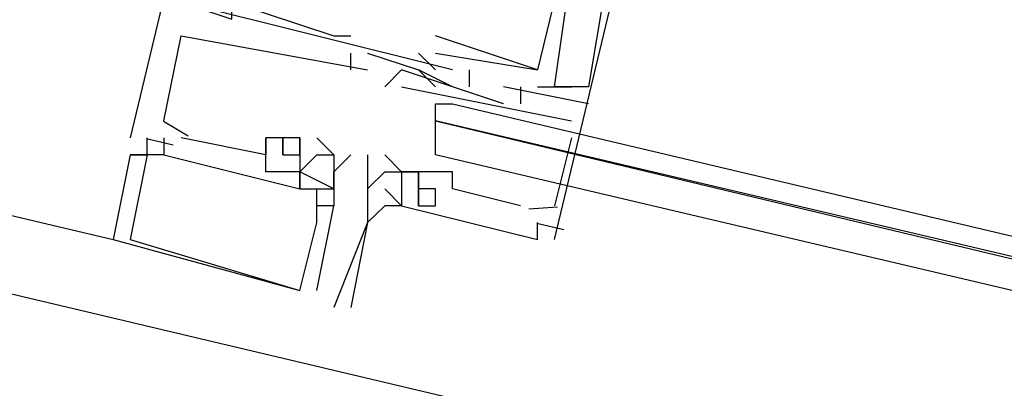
# Model space of a CAD drawing. Header units: feet. Extents: x -79 to 198, y -22 to 181.
# Tile 77 of 256: x 100.94 to 101.713, y 26.621 to 26.911. Entities that reach past the tile are written whole.
import ezdxf

# ---------------------------------------------------------------- set-up
doc = ezdxf.new("R2010")
doc.units = ezdxf.units.FT
doc.layers.add('A-LINEA', color=7, linetype='CONTINUOUS')

msp = doc.modelspace()

# ---------------------------------------------------------------- linework, layer by layer
at = {"layer": 'A-LINEA'}
for p, q in [((93.8267, 28.3778), (105.6533, 25.5778)), ((94.1733, 28.3511), (101.0133, 26.7378)), ((101.1867, 27.4844), (101.0267, 26.8178)), ((101.1867, 27.4844), (101.0267, 26.8178)), ((101.1867, 27.4844), (101.0267, 26.8178)), ((101.0667, 26.8978), (101.0667, 26.8978)), ((101.0667, 26.8978), (101.0667, 26.8978)), ((101.0667, 26.8978), (101.0667, 26.8978)), ((101.1867, 26.8978), (101.1867, 26.8978)), ((101.1867, 26.8978), (101.1867, 26.8978)), ((101.1867, 26.8978), (101.1867, 26.8978)), ((101.2, 26.8978), (101.2, 26.8978)), ((101.2, 26.8978), (101.2, 26.8978)), ((101.2, 26.8978), (101.2, 26.8978)), ((101.2667, 26.8978), (101.2667, 26.8978)), ((101.2667, 26.8978), (101.2667, 26.8978)), ((101.2667, 26.8978), (101.2667, 26.8978)), ((101.2, 26.8711), (101.2, 26.8844)), ((101.2, 26.8844), (101.2, 26.8844)), ((101.2, 26.8711), (101.2, 26.8844)), ((101.2, 26.8844), (101.2, 26.8844)), ((101.2, 26.8711), (101.2, 26.8844)), ((101.2, 26.8844), (101.2, 26.8844)), ((101.2133, 26.8844), (101.2533, 26.8711)), ((101.2133, 26.8844), (101.2133, 26.8844)), ((101.2133, 26.8844), (101.2533, 26.8711)), ((101.2133, 26.8844), (101.2133, 26.8844)), ((101.2133, 26.8844), (101.2533, 26.8711)), ((101.2133, 26.8844), (101.2133, 26.8844)), ((101.2533, 26.8844), (101.2667, 26.8711)), ((101.2533, 26.8844), (101.2533, 26.8844)), ((101.2533, 26.8844), (101.2667, 26.8711)), ((101.2533, 26.8844), (101.2533, 26.8844)), ((101.2533, 26.8844), (101.2667, 26.8711)), ((101.2533, 26.8844), (101.2533, 26.8844)), ((101.2667, 26.8844), (101.2667, 26.8844)), ((101.2667, 26.8844), (101.3467, 26.8711)), ((101.2667, 26.8844), (101.2667, 26.8844)), ((101.2667, 26.8844), (101.2667, 26.8844)), ((101.2667, 26.8844), (101.3467, 26.8711)), ((101.2667, 26.8844), (101.2667, 26.8844)), ((101.2667, 26.8844), (101.2667, 26.8844)), ((101.2667, 26.8844), (101.3467, 26.8711)), ((101.2667, 26.8844), (101.2667, 26.8844)), ((101.2, 26.8711), (101.2, 26.8711)), ((101.2, 26.8711), (101.2, 26.8711)), ((101.2, 26.8711), (101.2, 26.8711)), ((101.2133, 26.8711), (101.2133, 26.8711)), ((101.2133, 26.8711), (101.2133, 26.8711)), ((101.2133, 26.8711), (101.2133, 26.8711)), ((101.24, 26.8711), (101.24, 26.8711)), ((101.24, 26.8711), (101.24, 26.8711)), ((101.24, 26.8711), (101.24, 26.8711)), ((101.2533, 26.8711), (101.2533, 26.8711)), ((101.2533, 26.8711), (101.2533, 26.8711)), ((101.2533, 26.8711), (101.2533, 26.8711)), ((101.2533, 26.8711), (101.2533, 26.8711)), ((101.2533, 26.8711), (101.2533, 26.8711)), ((101.2533, 26.8711), (101.2533, 26.8711)), ((101.2667, 26.8711), (101.2667, 26.8711)), ((101.2667, 26.8711), (101.2667, 26.8711)), ((101.2667, 26.8711), (101.2667, 26.8711)), ((101.28, 26.8711), (101.28, 26.8711)), ((101.28, 26.8711), (101.28, 26.8711)), ((101.28, 26.8711), (101.28, 26.8711)), ((101.2933, 26.8578), (101.2933, 26.8711)), ((101.2933, 26.8711), (101.2933, 26.8711)), ((101.2933, 26.8578), (101.2933, 26.8711)), ((101.2933, 26.8711), (101.2933, 26.8711)), ((101.2933, 26.8578), (101.2933, 26.8711)), ((101.2933, 26.8711), (101.2933, 26.8711)), ((101.3467, 26.8711), (101.3467, 26.8711)), ((101.3467, 26.8711), (101.3467, 26.8711)), ((101.3467, 26.8711), (101.3467, 26.8711)), ((101.3467, 26.8711), (101.3467, 26.8711)), ((101.3467, 26.8711), (101.3467, 26.8711)), ((101.3467, 26.8711), (101.3467, 26.8711)), ((101.2267, 26.8578), (101.2267, 26.8578)), ((101.2267, 26.8578), (101.2267, 26.8578)), ((101.2267, 26.8578), (101.2267, 26.8578)), ((101.24, 26.8578), (101.3733, 26.8311)), ((101.24, 26.8578), (101.24, 26.8578)), ((101.24, 26.8578), (101.3733, 26.8311)), ((101.24, 26.8578), (101.24, 26.8578)), ((101.24, 26.8578), (101.3733, 26.8311)), ((101.24, 26.8578), (101.24, 26.8578)), ((101.2533, 26.8578), (101.2533, 26.8578)), ((101.2533, 26.8578), (101.2533, 26.8578)), ((101.2533, 26.8578), (101.2533, 26.8578)), ((101.2533, 26.8578), (101.2533, 26.8578)), ((101.2533, 26.8578), (101.2533, 26.8578)), ((101.2533, 26.8578), (101.2533, 26.8578)), ((101.2667, 26.8578), (101.2667, 26.8578)), ((101.2667, 26.8578), (101.2667, 26.8578)), ((101.2667, 26.8578), (101.2667, 26.8578)), ((101.28, 26.8578), (101.28, 26.8578)), ((101.28, 26.8578), (101.28, 26.8578)), ((101.28, 26.8578), (101.28, 26.8578)), ((101.2933, 26.8578), (101.2933, 26.8578)), ((101.2933, 26.8578), (101.2933, 26.8578)), ((101.2933, 26.8578), (101.2933, 26.8578)), ((101.3867, 26.8444), (101.32, 26.8578)), ((101.32, 26.8578), (101.32, 26.8578)), ((101.3867, 26.8444), (101.32, 26.8578)), ((101.32, 26.8578), (101.32, 26.8578)), ((101.3867, 26.8444), (101.32, 26.8578)), ((101.32, 26.8578), (101.32, 26.8578)), ((101.3333, 26.8578), (101.3333, 26.8444)), ((101.3333, 26.8578), (101.3333, 26.8578)), ((101.3333, 26.8578), (101.3333, 26.8444)), ((101.3333, 26.8578), (101.3333, 26.8578)), ((101.3333, 26.8578), (101.3333, 26.8444)), ((101.3333, 26.8578), (101.3333, 26.8578)), ((101.3467, 26.8578), (101.3733, 26.8578)), ((101.3467, 26.8578), (101.3467, 26.8578)), ((101.3467, 26.8578), (101.3733, 26.8578)), ((101.3467, 26.8578), (101.3467, 26.8578)), ((101.3467, 26.8578), (101.3733, 26.8578)), ((101.3467, 26.8578), (101.3467, 26.8578)), ((101.36, 26.8578), (101.36, 26.8578)), ((101.36, 26.8578), (101.36, 26.8578)), ((101.36, 26.8578), (101.36, 26.8578)), ((101.3733, 26.8578), (101.3733, 26.8578)), ((101.3733, 26.8578), (101.3733, 26.8578)), ((101.3733, 26.8578), (101.3733, 26.8578)), ((101.3867, 26.8578), (101.3867, 26.8578)), ((101.3867, 26.8578), (101.3867, 26.8578)), ((101.3867, 26.8578), (101.3867, 26.8578)), ((101.3867, 26.8578), (101.3867, 26.8578)), ((101.3867, 26.8578), (101.3867, 26.8578)), ((101.3867, 26.8578), (101.3867, 26.8578)), ((101.3867, 26.8578), (101.3867, 26.8578)), ((101.3867, 26.8578), (101.3867, 26.8578)), ((101.3867, 26.8578), (101.3867, 26.8578)), ((101.32, 26.8444), (101.32, 26.8444)), ((101.32, 26.8444), (101.32, 26.8444)), ((101.32, 26.8444), (101.32, 26.8444)), ((101.3333, 26.8444), (101.3333, 26.8444)), ((101.3333, 26.8444), (101.3333, 26.8444)), ((101.3333, 26.8444), (101.3333, 26.8444)), ((101.3867, 26.8444), (101.3867, 26.8444)), ((101.3867, 26.8444), (101.3867, 26.8444)), ((101.3867, 26.8444), (101.3867, 26.8444)), ((101.0724, 26.819), (101.0529, 26.8305)), ((101.0724, 26.819), (101.0529, 26.8305)), ((101.0724, 26.819), (101.0529, 26.8305)), ((101.0533, 26.8311), (101.0533, 26.8311)), ((101.0533, 26.8311), (101.0533, 26.8311)), ((101.0533, 26.8311), (101.0533, 26.8311)), ((101.0667, 26.8311), (101.0667, 26.8311)), ((101.0667, 26.8311), (101.0667, 26.8311)), ((101.0667, 26.8311), (101.0667, 26.8311)), ((101.3733, 26.8311), (101.3733, 26.8311)), ((101.3733, 26.8311), (101.3733, 26.8311)), ((101.3733, 26.8311), (101.3733, 26.8311)), ((101.0267, 26.8178), (101.0267, 26.8178)), ((101.0267, 26.8178), (101.0267, 26.8178)), ((101.0267, 26.8178), (101.0267, 26.8178)), ((101.04, 26.8178), (101.04, 26.8178)), ((101.04, 26.8178), (101.04, 26.8178)), ((101.04, 26.8178), (101.04, 26.8178)), ((101.0606, 26.8121), (101.0406, 26.8168)), ((101.0606, 26.8121), (101.0406, 26.8168)), ((101.0606, 26.8121), (101.0406, 26.8168)), ((101.0533, 26.8178), (101.0533, 26.8178)), ((101.0533, 26.8178), (101.0533, 26.8178)), ((101.0533, 26.8178), (101.0533, 26.8178)), ((101.0667, 26.8178), (101.0667, 26.8178)), ((101.0667, 26.8178), (101.0667, 26.8178)), ((101.0667, 26.8178), (101.0667, 26.8178)), ((101.1333, 26.8178), (101.1333, 26.8178)), ((101.1333, 26.8178), (101.1333, 26.8178)), ((101.1333, 26.8178), (101.1333, 26.8178)), ((101.1333, 26.8178), (101.1333, 26.8178)), ((101.1333, 26.8178), (101.1333, 26.8178)), ((101.1333, 26.8178), (101.1333, 26.8178)), ((101.1467, 26.8178), (101.1467, 26.8178)), ((101.1467, 26.8178), (101.1467, 26.8178)), ((101.1467, 26.8178), (101.1467, 26.8178)), ((101.1467, 26.8178), (101.1467, 26.8178)), ((101.1467, 26.8178), (101.1467, 26.8178)), ((101.1467, 26.8178), (101.1467, 26.8178)), ((101.16, 26.8178), (101.16, 26.8178)), ((101.16, 26.8178), (101.16, 26.8178)), ((101.16, 26.8178), (101.16, 26.8178)), ((101.16, 26.8178), (101.16, 26.8178)), ((101.16, 26.8178), (101.16, 26.8178)), ((101.16, 26.8178), (101.16, 26.8178)), ((101.1867, 26.8044), (101.1733, 26.8178)), ((101.1733, 26.8178), (101.1733, 26.8178)), ((101.1867, 26.8044), (101.1733, 26.8178)), ((101.1733, 26.8178), (101.1733, 26.8178)), ((101.1867, 26.8044), (101.1733, 26.8178)), ((101.1733, 26.8178), (101.1733, 26.8178)), ((101.3733, 26.8178), (101.36, 26.7644)), ((101.3733, 26.8178), (101.36, 26.7644)), ((101.3733, 26.8178), (101.36, 26.7644)), ((101.3733, 26.8178), (101.3733, 26.8178)), ((101.3733, 26.8178), (101.3733, 26.8178)), ((101.3733, 26.8178), (101.3733, 26.8178)), ((101.0267, 26.8044), (101.0267, 26.8044)), ((101.0267, 26.8044), (101.0267, 26.8044)), ((101.0267, 26.8044), (101.0267, 26.8044)), ((101.0267, 26.8044), (101.0267, 26.8044)), ((101.0267, 26.8044), (101.0267, 26.8044)), ((101.0267, 26.8044), (101.0267, 26.8044)), ((101.04, 26.8044), (101.04, 26.8044)), ((101.04, 26.8044), (101.04, 26.8044)), ((101.04, 26.8044), (101.04, 26.8044)), ((101.04, 26.8044), (101.04, 26.8044)), ((101.04, 26.8044), (101.04, 26.8044)), ((101.04, 26.8044), (101.04, 26.8044)), ((101.0533, 26.8044), (101.0533, 26.8044)), ((101.0533, 26.8044), (101.0533, 26.8044)), ((101.0533, 26.8044), (101.0533, 26.8044)), ((101.0533, 26.8044), (101.0533, 26.8044)), ((101.0533, 26.8044), (101.0533, 26.8044)), ((101.0533, 26.8044), (101.0533, 26.8044)), ((101.1333, 26.8044), (101.1333, 26.8044)), ((101.1333, 26.8044), (101.1333, 26.8044)), ((101.1333, 26.8044), (101.1333, 26.8044)), ((101.1333, 26.8044), (101.1333, 26.8044)), ((101.1333, 26.8044), (101.1333, 26.8044)), ((101.1333, 26.8044), (101.1333, 26.8044)), ((101.1467, 26.8044), (101.1467, 26.8044)), ((101.1467, 26.8044), (101.1467, 26.8044)), ((101.1467, 26.8044), (101.1467, 26.8044)), ((101.1467, 26.8044), (101.1467, 26.8044)), ((101.1467, 26.8044), (101.1467, 26.8044)), ((101.1467, 26.8044), (101.1467, 26.8044)), ((101.16, 26.8044), (101.16, 26.8044)), ((101.16, 26.8044), (101.16, 26.8044)), ((101.16, 26.8044), (101.16, 26.8044)), ((101.16, 26.8044), (101.16, 26.8044)), ((101.16, 26.8044), (101.16, 26.8044)), ((101.16, 26.8044), (101.16, 26.8044)), ((101.1733, 26.8044), (101.1733, 26.8044)), ((101.1733, 26.8044), (101.1733, 26.8044)), ((101.1733, 26.8044), (101.1733, 26.8044)), ((101.1867, 26.8044), (101.1867, 26.8044)), ((101.1867, 26.8044), (101.1867, 26.8044)), ((101.1867, 26.8044), (101.1867, 26.8044)), ((101.1867, 26.8044), (101.1867, 26.8044)), ((101.1867, 26.8044), (101.1867, 26.8044)), ((101.1867, 26.8044), (101.1867, 26.8044)), ((101.2, 26.8044), (101.2, 26.8044)), ((101.2, 26.8044), (101.2, 26.8044)), ((101.2, 26.8044), (101.2, 26.8044)), ((101.2133, 26.8044), (101.2133, 26.8044)), ((101.2267, 26.8044), (101.2267, 26.8044)), ((101.1333, 26.7911), (101.1333, 26.7911)), ((101.1333, 26.7911), (101.1333, 26.7911)), ((101.1333, 26.7911), (101.1333, 26.7911)), ((101.1467, 26.7911), (101.1467, 26.7911)), ((101.1467, 26.7911), (101.1467, 26.7911)), ((101.1467, 26.7911), (101.1467, 26.7911)), ((101.16, 26.7911), (101.16, 26.7911)), ((101.16, 26.7911), (101.16, 26.7911)), ((101.16, 26.7911), (101.16, 26.7911)), ((101.16, 26.7911), (101.16, 26.7911)), ((101.16, 26.7911), (101.16, 26.7911)), ((101.16, 26.7911), (101.16, 26.7911)), ((101.16, 26.7911), (101.16, 26.7911)), ((101.16, 26.7911), (101.16, 26.7911)), ((101.16, 26.7911), (101.16, 26.7911)), ((101.1867, 26.7911), (101.1867, 26.7911)), ((101.1867, 26.7911), (101.1867, 26.7911)), ((101.1867, 26.7911), (101.1867, 26.7911)), ((101.2133, 26.7911), (101.2133, 26.7911)), ((101.2267, 26.7911), (101.2267, 26.7911)), ((101.24, 26.7911), (101.24, 26.7911)), ((101.24, 26.7911), (101.24, 26.7911)), ((101.24, 26.7911), (101.24, 26.7911)), ((101.24, 26.7911), (101.24, 26.7911)), ((101.24, 26.7911), (101.24, 26.7911)), ((101.24, 26.7911), (101.24, 26.7911)), ((101.24, 26.7911), (101.24, 26.7911)), ((101.24, 26.7911), (101.24, 26.7911)), ((101.2533, 26.7911), (101.2533, 26.7911)), ((101.2533, 26.7911), (101.2533, 26.7911)), ((101.2533, 26.7911), (101.2533, 26.7911)), ((101.2533, 26.7911), (101.2533, 26.7911)), ((101.2533, 26.7911), (101.2533, 26.7911)), ((101.2533, 26.7911), (101.2533, 26.7911)), ((101.2533, 26.7911), (101.2533, 26.7911)), ((101.2533, 26.7911), (101.2533, 26.7911)), ((101.2533, 26.7911), (101.2533, 26.7911)), ((101.2533, 26.7911), (101.2533, 26.7911)), ((101.2533, 26.7911), (101.2533, 26.7911)), ((101.28, 26.7911), (101.28, 26.7911)), ((101.28, 26.7911), (101.28, 26.7911)), ((101.28, 26.7911), (101.28, 26.7911)), ((101.16, 26.7778), (101.16, 26.7778)), ((101.16, 26.7778), (101.16, 26.7778)), ((101.16, 26.7778), (101.16, 26.7778)), ((101.16, 26.7778), (101.16, 26.7778)), ((101.16, 26.7778), (101.16, 26.7778)), ((101.16, 26.7778), (101.16, 26.7778)), ((101.1733, 26.7778), (101.1733, 26.7778)), ((101.1733, 26.7778), (101.1733, 26.7778)), ((101.1733, 26.7778), (101.1733, 26.7778)), ((101.1733, 26.7778), (101.1733, 26.7778)), ((101.1733, 26.7778), (101.1733, 26.7778)), ((101.1733, 26.7778), (101.1733, 26.7778)), ((101.1867, 26.7778), (101.1867, 26.7778)), ((101.1867, 26.7778), (101.1867, 26.7778)), ((101.1867, 26.7778), (101.1867, 26.7778)), ((101.1867, 26.7778), (101.1867, 26.7778)), ((101.1867, 26.7778), (101.1867, 26.7778)), ((101.1867, 26.7778), (101.1867, 26.7778)), ((101.1867, 26.7778), (101.1867, 26.7778)), ((101.1867, 26.7778), (101.1867, 26.7778)), ((101.1867, 26.7778), (101.1867, 26.7778)), ((101.2133, 26.7778), (101.2133, 26.7778)), ((101.2267, 26.7778), (101.2267, 26.7778)), ((101.24, 26.7778), (101.24, 26.7778)), ((101.24, 26.7778), (101.24, 26.7778)), ((101.24, 26.7778), (101.24, 26.7778)), ((101.24, 26.7778), (101.24, 26.7778)), ((101.2533, 26.7644), (101.2533, 26.7778)), ((101.2533, 26.7778), (101.2533, 26.7778)), ((101.2533, 26.7778), (101.2533, 26.7778)), ((101.2533, 26.7778), (101.2533, 26.7778)), ((101.2533, 26.7778), (101.2533, 26.7778)), ((101.2533, 26.7644), (101.2533, 26.7778)), ((101.2533, 26.7778), (101.2533, 26.7778)), ((101.2533, 26.7778), (101.2533, 26.7778)), ((101.2533, 26.7778), (101.2533, 26.7778)), ((101.2533, 26.7778), (101.2533, 26.7778)), ((101.2533, 26.7644), (101.2533, 26.7778)), ((101.2533, 26.7778), (101.2533, 26.7778)), ((101.2533, 26.7778), (101.2533, 26.7778)), ((101.2533, 26.7778), (101.2533, 26.7778)), ((101.2533, 26.7778), (101.2533, 26.7778)), ((101.2667, 26.7778), (101.2667, 26.7778)), ((101.2667, 26.7778), (101.2667, 26.7778)), ((101.2667, 26.7778), (101.2667, 26.7778)), ((101.28, 26.7778), (101.28, 26.7778)), ((101.28, 26.7778), (101.28, 26.7778)), ((101.28, 26.7778), (101.28, 26.7778)), ((101.1733, 26.7644), (101.1733, 26.7644)), ((101.1733, 26.7644), (101.1733, 26.7644)), ((101.1733, 26.7644), (101.1733, 26.7644)), ((101.1867, 26.7644), (101.1867, 26.7644)), ((101.1867, 26.7644), (101.1867, 26.7644)), ((101.1867, 26.7644), (101.1867, 26.7644)), ((101.1867, 26.7644), (101.1867, 26.7644)), ((101.1867, 26.7644), (101.1867, 26.7644)), ((101.1867, 26.7644), (101.1867, 26.7644)), ((101.2133, 26.7644), (101.2133, 26.7644)), ((101.2267, 26.7644), (101.2267, 26.7644)), ((101.24, 26.7644), (101.24, 26.7644)), ((101.24, 26.7644), (101.24, 26.7644)), ((101.24, 26.7644), (101.24, 26.7644)), ((101.24, 26.7644), (101.24, 26.7644)), ((101.24, 26.7644), (101.24, 26.7644)), ((101.2533, 26.7644), (101.2533, 26.7644)), ((101.2533, 26.7644), (101.2533, 26.7644)), ((101.2533, 26.7644), (101.2533, 26.7644)), ((101.2533, 26.7644), (101.2533, 26.7644)), ((101.2533, 26.7644), (101.2533, 26.7644)), ((101.2533, 26.7644), (101.2533, 26.7644)), ((101.2667, 26.7644), (101.2667, 26.7644)), ((101.2667, 26.7644), (101.2667, 26.7644)), ((101.2667, 26.7644), (101.2667, 26.7644)), ((101.3333, 26.7644), (101.3333, 26.7644)), ((101.3333, 26.7644), (101.3333, 26.7644)), ((101.3333, 26.7644), (101.3333, 26.7644)), ((101.3625, 26.7632), (101.3398, 26.7616)), ((101.3625, 26.7632), (101.3398, 26.7616)), ((101.3625, 26.7632), (101.3398, 26.7616)), ((101.3467, 26.7644), (101.3467, 26.7644)), ((101.3467, 26.7644), (101.3467, 26.7644)), ((101.3467, 26.7644), (101.3467, 26.7644)), ((101.36, 26.7644), (101.36, 26.7644)), ((101.36, 26.7644), (101.36, 26.7644)), ((101.36, 26.7644), (101.36, 26.7644)), ((101.1733, 26.7511), (101.1733, 26.7511)), ((101.1733, 26.7511), (101.1733, 26.7511)), ((101.1733, 26.7511), (101.1733, 26.7511)), ((101.2133, 26.7511), (101.2133, 26.7511)), ((101.2133, 26.7511), (101.2133, 26.7511)), ((101.2133, 26.7511), (101.2133, 26.7511)), ((101.3467, 26.7511), (101.3467, 26.7511)), ((101.3467, 26.7511), (101.3467, 26.7511)), ((101.3467, 26.7511), (101.3467, 26.7511)), ((101.3673, 26.7454), (101.3473, 26.7502)), ((101.3673, 26.7454), (101.3473, 26.7502)), ((101.3673, 26.7454), (101.3473, 26.7502)), ((101.0133, 26.7378), (101.0133, 26.7378)), ((101.0133, 26.7378), (101.0133, 26.7378)), ((101.0133, 26.7378), (101.0133, 26.7378)), ((101.0267, 26.7378), (101.0267, 26.7378)), ((101.0267, 26.7378), (101.0267, 26.7378)), ((101.0267, 26.7378), (101.0267, 26.7378)), ((101.2133, 26.7378), (101.2133, 26.7378)), ((101.3467, 26.7378), (101.3467, 26.7378)), ((101.3467, 26.7378), (101.3467, 26.7378)), ((101.3467, 26.7378), (101.3467, 26.7378)), ((101.36, 26.7378), (101.36, 26.7378)), ((101.36, 26.7378), (101.36, 26.7378)), ((101.36, 26.7378), (101.36, 26.7378)), ((101.16, 26.6978), (101.16, 26.6978)), ((101.16, 26.6978), (101.16, 26.6978)), ((101.16, 26.6978), (101.16, 26.6978)), ((101.16, 26.6978), (101.16, 26.6978)), ((101.16, 26.6978), (101.16, 26.6978)), ((101.16, 26.6978), (101.16, 26.6978)), ((101.1733, 26.6978), (101.1733, 26.6978)), ((101.1733, 26.6978), (101.1733, 26.6978)), ((101.1733, 26.6978), (101.1733, 26.6978)), ((101.1867, 26.6978), (101.1867, 26.6978)), ((101.1867, 26.6844), (101.1867, 26.6844)), ((101.2, 26.6844), (101.2, 26.6844))]:
    msp.add_line(p, q, dxfattribs=at)
for points in [[(101.28, 26.8711), (101.0667, 26.9244), (101.0933, 27.0044), (101.12, 27.0044), (101.12, 27.0178), (101.1067, 27.0178), (101.0933, 27.0178), (101.2, 27.4711), (101.2133, 27.4578), (101.2133, 27.4444)], [(101.28, 26.8711), (101.0667, 26.9244), (101.0933, 27.0044), (101.12, 27.0044), (101.12, 27.0178), (101.1067, 27.0178), (101.0933, 27.0178), (101.2, 27.4711), (101.2133, 27.4578), (101.2133, 27.4444)], [(101.28, 26.8711), (101.0667, 26.9244), (101.0933, 27.0044), (101.12, 27.0044), (101.12, 27.0178), (101.1067, 27.0178), (101.0933, 27.0178), (101.2, 27.4711), (101.2133, 27.4578), (101.2133, 27.4444)], [(101.36, 26.7378), (101.52, 27.4044), (101.3733, 27.4444), (101.3733, 27.4311), (101.3733, 27.4178)], [(101.36, 26.7378), (101.52, 27.4044), (101.3733, 27.4444), (101.3733, 27.4311), (101.3733, 27.4178)], [(101.36, 26.7378), (101.52, 27.4044), (101.3733, 27.4444), (101.3733, 27.4311), (101.3733, 27.4178)], [(101.3867, 27.3911), (101.4667, 27.3644), (101.3467, 26.8711), (101.2667, 26.8978)], [(101.3867, 27.3911), (101.4667, 27.3644), (101.3467, 26.8711), (101.2667, 26.8978)], [(101.3867, 27.3911), (101.4667, 27.3644), (101.3467, 26.8711), (101.2667, 26.8978)], [(101.3867, 26.8578), (101.36, 26.8578), (101.3733, 26.9511), (101.3867, 26.9511)], [(101.3867, 26.8578), (101.36, 26.8578), (101.3733, 26.9511), (101.3867, 26.9511)], [(101.3867, 26.8578), (101.36, 26.8578), (101.3733, 26.9511), (101.3867, 26.9511)], [(101.3733, 26.9511), (101.3733, 26.9378), (101.4, 26.9378), (101.3867, 26.8578)], [(101.3733, 26.9511), (101.3733, 26.9378), (101.4, 26.9378), (101.3867, 26.8578)], [(101.3733, 26.9511), (101.3733, 26.9378), (101.4, 26.9378), (101.3867, 26.8578)], [(101.0667, 26.9244), (101.1067, 26.9111), (101.1067, 26.9244), (101.1867, 26.8978), (101.2, 26.8978), (101.2, 26.8978)], [(101.0667, 26.9244), (101.1067, 26.9111), (101.1067, 26.9244), (101.1867, 26.8978), (101.2, 26.8978), (101.2, 26.8978)], [(101.0667, 26.9244), (101.1067, 26.9111), (101.1067, 26.9244), (101.1867, 26.8978), (101.2, 26.8978), (101.2, 26.8978)], [(101.0533, 26.8311), (101.0667, 26.8978), (101.2133, 26.8711)], [(101.0533, 26.8311), (101.0667, 26.8978), (101.2133, 26.8711)], [(101.0533, 26.8311), (101.0667, 26.8978), (101.2133, 26.8711)], [(101.32, 26.8444), (101.24, 26.8711), (101.2267, 26.8578)], [(101.32, 26.8444), (101.24, 26.8711), (101.2267, 26.8578)], [(101.32, 26.8444), (101.24, 26.8711), (101.2267, 26.8578)], [(101.28, 26.8578), (101.2533, 26.8711), (101.2667, 26.8578)], [(101.28, 26.8578), (101.2533, 26.8711), (101.2667, 26.8578)], [(101.28, 26.8578), (101.2533, 26.8711), (101.2667, 26.8578)], [(104.72, 26.0178), (101.2667, 26.8311), (101.2667, 26.8444), (101.28, 26.8444), (104.72, 26.0311), (104.72, 26.0178)], [(104.72, 25.9911), (101.2667, 26.8044), (101.2667, 26.8178), (101.2667, 26.8311), (104.72, 26.0044), (104.72, 25.9911)], [(101.0267, 26.8044), (101.04, 26.8044), (101.04, 26.8178)], [(101.0267, 26.8044), (101.04, 26.8044), (101.04, 26.8178)], [(101.0267, 26.8044), (101.04, 26.8044), (101.04, 26.8178)], [(101.0533, 26.8178), (101.0533, 26.8044), (101.16, 26.7778), (101.16, 26.7911), (101.1467, 26.7911), (101.1333, 26.7911), (101.1333, 26.8044), (101.1333, 26.8178)], [(101.0533, 26.8178), (101.0533, 26.8044), (101.16, 26.7778), (101.16, 26.7911), (101.1467, 26.7911), (101.1333, 26.7911), (101.1333, 26.8044), (101.1333, 26.8178)], [(101.0533, 26.8178), (101.0533, 26.8044), (101.16, 26.7778), (101.16, 26.7911), (101.1467, 26.7911), (101.1333, 26.7911), (101.1333, 26.8044), (101.1333, 26.8178)], [(101.1333, 26.8178), (101.1333, 26.8044), (101.0667, 26.8178)], [(101.1333, 26.8178), (101.1333, 26.8044), (101.0667, 26.8178)], [(101.1333, 26.8178), (101.1333, 26.8044), (101.0667, 26.8178)], [(101.1467, 26.8178), (101.1467, 26.8044), (101.1467, 26.8178), (101.1467, 26.8044), (101.16, 26.8044), (101.16, 26.8178), (101.1333, 26.8178)], [(101.1467, 26.8178), (101.1467, 26.8044), (101.1467, 26.8178), (101.1467, 26.8044), (101.16, 26.8044), (101.16, 26.8178), (101.1333, 26.8178)], [(101.1467, 26.8178), (101.1467, 26.8044), (101.1467, 26.8178), (101.1467, 26.8044), (101.16, 26.8044), (101.16, 26.8178), (101.1333, 26.8178)], [(101.16, 26.8178), (101.16, 26.8044), (101.16, 26.8044), (101.16, 26.8044), (101.16, 26.8044), (101.16, 26.7911), (101.16, 26.7911), (101.16, 26.7778), (101.1733, 26.7778)], [(101.16, 26.8178), (101.16, 26.8044), (101.16, 26.8044), (101.16, 26.8044), (101.16, 26.8044), (101.16, 26.7911), (101.16, 26.7911), (101.16, 26.7778), (101.1733, 26.7778)], [(101.16, 26.8178), (101.16, 26.8044), (101.16, 26.8044), (101.16, 26.8044), (101.16, 26.8044), (101.16, 26.7911), (101.16, 26.7911), (101.16, 26.7778), (101.1733, 26.7778)], [(101.0533, 26.8044), (101.0267, 26.8044), (101.0133, 26.7378), (101.0133, 26.7378), (101.16, 26.6978)], [(101.0533, 26.8044), (101.0267, 26.8044), (101.0133, 26.7378), (101.0133, 26.7378), (101.16, 26.6978)], [(101.0533, 26.8044), (101.0267, 26.8044), (101.0133, 26.7378), (101.0133, 26.7378), (101.16, 26.6978)], [(101.04, 26.8044), (101.0267, 26.7378), (101.0267, 26.7378), (101.16, 26.6978), (101.16, 26.6978), (101.1733, 26.7511), (101.1733, 26.7511), (101.1733, 26.7511), (101.1733, 26.7511), (101.1733, 26.7778), (101.1733, 26.7778)], [(101.04, 26.8044), (101.0267, 26.7378), (101.0267, 26.7378), (101.16, 26.6978), (101.16, 26.6978), (101.1733, 26.7511), (101.1733, 26.7511), (101.1733, 26.7511), (101.1733, 26.7511), (101.1733, 26.7778), (101.1733, 26.7778)], [(101.04, 26.8044), (101.0267, 26.7378), (101.0267, 26.7378), (101.16, 26.6978), (101.16, 26.6978), (101.1733, 26.7511), (101.1733, 26.7511), (101.1733, 26.7511), (101.1733, 26.7511), (101.1733, 26.7778), (101.1733, 26.7778)], [(101.16, 26.7911), (101.1733, 26.8044), (101.1867, 26.8044), (101.1867, 26.7778), (101.16, 26.7911)], [(101.16, 26.7911), (101.1733, 26.8044), (101.1867, 26.8044), (101.1867, 26.7778), (101.16, 26.7911)], [(101.16, 26.7911), (101.1733, 26.8044), (101.1867, 26.8044), (101.1867, 26.7778), (101.16, 26.7911)], [(101.2133, 26.8044), (101.2133, 26.7911), (101.2133, 26.7644), (101.2133, 26.7511), (101.1867, 26.6844)], [(101.1867, 26.7778), (101.1867, 26.7911), (101.2, 26.8044)], [(101.1867, 26.7778), (101.1867, 26.7911), (101.2, 26.8044)], [(101.1867, 26.7778), (101.1867, 26.7911), (101.2, 26.8044)], [(101.2267, 26.8044), (101.24, 26.7911), (101.2533, 26.7911), (101.2533, 26.7911)], [(101.2133, 26.7778), (101.2267, 26.7911), (101.24, 26.7911), (101.24, 26.7644), (101.2267, 26.7778)], [(101.24, 26.7911), (101.2533, 26.7911), (101.2533, 26.7911), (101.24, 26.7911), (101.24, 26.7778), (101.24, 26.7778)], [(101.3333, 26.7644), (101.28, 26.7778), (101.28, 26.7911), (101.2533, 26.7911), (101.24, 26.7911), (101.2533, 26.7911), (101.2533, 26.7778), (101.2533, 26.7644), (101.2667, 26.7644), (101.2667, 26.7778), (101.2533, 26.7778), (101.2533, 26.7911)], [(101.3333, 26.7644), (101.28, 26.7778), (101.28, 26.7911), (101.2533, 26.7911), (101.24, 26.7911), (101.2533, 26.7911), (101.2533, 26.7778), (101.2533, 26.7644), (101.2667, 26.7644), (101.2667, 26.7778), (101.2533, 26.7778), (101.2533, 26.7911)], [(101.3333, 26.7644), (101.28, 26.7778), (101.28, 26.7911), (101.2533, 26.7911), (101.24, 26.7911), (101.2533, 26.7911), (101.2533, 26.7778), (101.2533, 26.7644), (101.2667, 26.7644), (101.2667, 26.7778), (101.2533, 26.7778), (101.2533, 26.7911)], [(101.1733, 26.6978), (101.1867, 26.7644), (101.1733, 26.7644), (101.1733, 26.7778), (101.1867, 26.7778), (101.1867, 26.7644)], [(101.1733, 26.6978), (101.1867, 26.7644), (101.1733, 26.7644), (101.1733, 26.7778), (101.1867, 26.7778), (101.1867, 26.7644)], [(101.1733, 26.6978), (101.1867, 26.7644), (101.1733, 26.7644), (101.1733, 26.7778), (101.1867, 26.7778), (101.1867, 26.7644)], [(101.24, 26.7778), (101.24, 26.7644), (101.3467, 26.7378), (101.3467, 26.7511)], [(101.24, 26.7778), (101.24, 26.7644), (101.3467, 26.7378), (101.3467, 26.7511)], [(101.24, 26.7778), (101.24, 26.7644), (101.3467, 26.7378), (101.3467, 26.7511)], [(101.24, 26.7644), (101.2267, 26.7644), (101.2267, 26.7644), (101.2133, 26.7511)], [(101.2133, 26.7511), (101.2, 26.6844), (101.2, 26.6844), (101.2, 26.6844)], [(101.2133, 26.7511), (101.2133, 26.7511), (101.2133, 26.7511)]]:
    msp.add_lwpolyline(points, dxfattribs=at)

doc.saveas('drawing.dxf')
